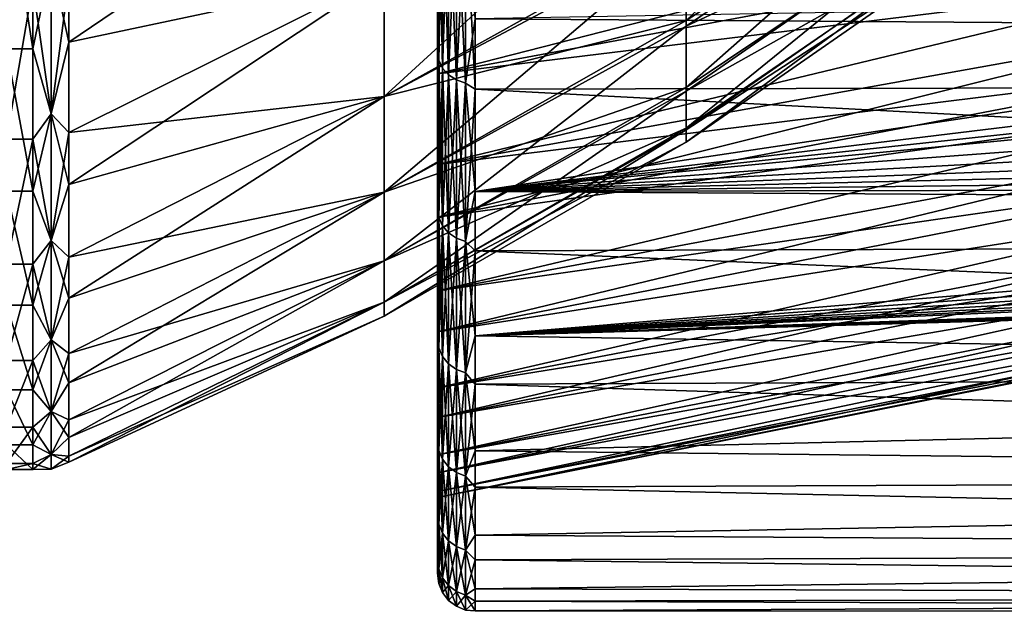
# Model space of a CAD drawing. Header units: metres. Extents: x -22 to 72, y -222 to 22.
# Tile 228 of 256: x 51.07 to 56.32, y -21 to -17.84. Entities that reach past the tile are written whole.
import ezdxf

# ---------------------------------------------------------------- set-up
doc = ezdxf.new("R2010")
doc.units = ezdxf.units.M
doc.layers.add('solid_509499_SW0002_01', color=7, linetype='CONTINUOUS')

msp = doc.modelspace()

# ---------------------------------------------------------------- linework, layer by layer
at = {"layer": 'solid_509499_SW0002_01'}
for points in [[(56.153522, -16.403622, 62.094467), (54.626633, -17.84692, 63.143711), (54.626633, -17.353983, 61.601925)], [(56.153522, -16.403622, 62.094467), (56.153522, -16.854862, 63.542679), (54.626633, -17.84692, 63.143711)], [(59.299999, -16.594965, 58.343544), (53.299999, -17.218668, 57.060284), (53.299999, -18.130226, 58.648262)], [(59.299999, -17.013132, 59.100937), (59.299999, -16.594965, 58.343544), (53.299999, -18.130226, 58.648262)], [(54.626633, -16.775885, 75.788826), (53.015186, -17.604151, 76.208954), (53.015186, -18.252619, 74.64341)], [(54.626633, -17.392632, 74.292252), (54.626633, -16.775885, 75.788826), (53.015186, -18.252619, 74.64341)], [(51.332516, -17.962553, 58.734505), (53.015186, -16.821705, 58.287983), (53.015186, -17.604151, 59.79105)], [(51.332516, -17.962553, 58.734505), (51.332516, -17.059689, 57.161655), (53.015186, -16.821705, 58.287983)], [(56.153522, -16.831774, 72.543732), (54.626633, -17.392632, 74.292252), (54.626633, -17.876167, 72.74749)], [(56.153522, -17.163023, 71.063461), (56.153522, -16.831774, 72.543732), (54.626633, -17.876167, 72.74749)], [(56.153522, -16.854862, 63.542679), (54.626633, -18.203169, 64.722694), (54.626633, -17.84692, 63.143711)], [(56.153522, -16.854862, 63.542679), (56.153522, -17.178513, 65.024635), (54.626633, -18.203169, 64.722694)], [(59.299999, -17.396509, 59.875874), (59.299999, -17.013132, 59.100937), (53.299999, -18.130226, 58.648262)], [(51.238167, -17.528585, 57.879868), (51.332516, -17.059689, 57.161655), (51.332516, -17.962553, 58.734505)], [(53.299999, -17.218668, 57.060284), (53.299999, -17.038363, 56.069611), (53.299999, -18.033342, 57.63475)], [(53.306816, -18.058157, 57.57412), (53.299999, -18.033342, 57.63475), (53.299999, -17.038363, 56.069611)], [(53.306816, -18.058157, 57.57412), (53.299999, -17.038363, 56.069611), (53.306816, -17.080765, 56.039921)], [(51.139996, -17.996815, 58.716835), (51, -17.996815, 58.716835), (51, -17.092228, 57.140984)], [(51.139996, -17.092228, 57.140984), (51.139996, -17.996815, 58.716835), (51, -17.092228, 57.140984)], [(51.238167, -17.528585, 57.879868), (51.139996, -17.996815, 58.716835), (51.139996, -17.092228, 57.140984)], [(53.306816, -17.080765, 79.960083), (53.299999, -17.668919, 78.974937), (53.306816, -18.058157, 78.42588)], [(53.32682, -18.09997, 57.549976), (53.306816, -17.080765, 56.039921), (53.32682, -17.120316, 56.012226)], [(53.306816, -18.058157, 57.57412), (53.306816, -17.080765, 56.039921), (53.32682, -18.09997, 57.549976)], [(53.306816, -17.080765, 79.960083), (53.306816, -18.058157, 78.42588), (53.32682, -17.120316, 79.98777)], [(53.306816, -18.058157, 78.42588), (53.32682, -18.09997, 78.45002), (53.32682, -17.120316, 79.98777)], [(53.358654, -18.135866, 57.529251), (53.32682, -17.120316, 56.012226), (53.358654, -17.154268, 55.988453)], [(53.32682, -18.09997, 57.549976), (53.32682, -17.120316, 56.012226), (53.358654, -18.135866, 57.529251)], [(53.32682, -17.120316, 79.98777), (53.32682, -18.09997, 78.45002), (53.358654, -17.154268, 80.011551)], [(59.299999, -17.167408, 76.597679), (53.299999, -18.61553, 76.343979), (53.299999, -17.792845, 77.978706)], [(59.299999, -17.167408, 76.597679), (59.299999, -17.53731, 75.815544), (53.299999, -18.61553, 76.343979)], [(53.32682, -18.09997, 78.45002), (53.358654, -18.135866, 78.470749), (53.358654, -17.154268, 80.011551)], [(53.400135, -18.163397, 57.513359), (53.358654, -17.154268, 55.988453), (53.400135, -17.180307, 55.970219)], [(53.358654, -18.135866, 57.529251), (53.358654, -17.154268, 55.988453), (53.400135, -18.163397, 57.513359)], [(53.358654, -17.154268, 80.011551), (53.358654, -18.135866, 78.470749), (53.400135, -17.180307, 80.029778)], [(53.358654, -18.135866, 78.470749), (53.400135, -18.163397, 78.486641), (53.400135, -17.180307, 80.029778)], [(53.448437, -18.180679, 57.50338), (53.400135, -17.180307, 55.970219), (53.448437, -17.196655, 55.958771)], [(53.400135, -18.163397, 57.513359), (53.400135, -17.180307, 55.970219), (53.448437, -18.180679, 57.50338)], [(53.400135, -17.180307, 80.029778), (53.400135, -18.163397, 78.486641), (53.448437, -17.196655, 80.041229)], [(56.153522, -17.163023, 71.063461), (54.626633, -17.876167, 72.74749), (54.626633, -18.222792, 71.166374)], [(56.153522, -17.364347, 69.559998), (56.153522, -17.163023, 71.063461), (54.626633, -18.222792, 71.166374)], [(56.153522, -17.178513, 65.024635), (54.626633, -18.42, 66.326775), (54.626633, -18.203169, 64.722694)], [(56.153522, -17.178513, 65.024635), (56.153522, -17.372122, 66.529106), (54.626633, -18.42, 66.326775)], [(53.299999, -18.130226, 58.648262), (53.299999, -17.218668, 57.060284), (53.299999, -18.033342, 57.63475)], [(53.400135, -18.163397, 78.486641), (53.448437, -18.180679, 78.49662), (53.448437, -17.196655, 80.041229)], [(53.448437, -17.196655, 55.958771), (53.5, -17.202192, 55.954895), (53.5, -18.212656, 57.545376)], [(53.448437, -18.180679, 57.50338), (53.448437, -17.196655, 55.958771), (53.5, -18.212656, 57.545376)], [(53.448437, -17.196655, 80.041229), (53.448437, -18.180679, 78.49662), (53.5, -17.8367, 79.08387)], [(68.914703, -17.708363, 56.712227), (68.913612, -18.181244, 57.490841), (53.5, -17.202192, 55.954895)], [(53.5, -18.212656, 57.545376), (53.5, -17.202192, 55.954895), (68.913612, -18.181244, 57.490841)], [(54.626633, -17.353983, 61.601925), (53.015186, -18.252619, 61.35659), (53.015186, -17.604151, 59.79105)], [(54.626633, -17.353983, 61.601925), (54.626633, -17.84692, 63.143711), (53.015186, -18.252619, 61.35659)], [(56.153522, -17.364347, 69.559998), (54.626633, -18.222792, 71.166374), (54.626633, -18.42985, 69.560997)], [(56.153522, -17.434223, 68.044724), (56.153522, -17.364347, 69.559998), (54.626633, -18.42985, 69.560997)], [(56.153522, -17.372122, 66.529106), (54.626633, -18.495754, 67.943672), (54.626633, -18.42, 66.326775)], [(56.153522, -17.372122, 66.529106), (56.153522, -17.434223, 68.044724), (54.626633, -18.495754, 67.943672)], [(54.626633, -17.392632, 74.292252), (53.015186, -18.252619, 74.64341), (53.015186, -18.762175, 73.027306)], [(54.626633, -17.876167, 72.74749), (54.626633, -17.392632, 74.292252), (53.015186, -18.762175, 73.027306)], [(59.299999, -17.396509, 59.875874), (53.299999, -18.130226, 58.648262), (53.299999, -18.895386, 60.310772)], [(59.299999, -17.744844, 60.667847), (59.299999, -17.396509, 59.875874), (53.299999, -18.895386, 60.310772)], [(56.153522, -17.434223, 68.044724), (54.626633, -18.42985, 69.560997), (54.626633, -18.495754, 67.943672)], [(51.238167, -18.343912, 76.553909), (51.238167, -17.528585, 78.120132), (51.139996, -17.661873, 77.905594)], [(51.238167, -17.528585, 57.879868), (51.238167, -18.343912, 59.446095), (51.139996, -17.996815, 58.716835)], [(51.238167, -17.528585, 57.879868), (51.332516, -17.962553, 58.734505), (51.238167, -18.343912, 59.446095)], [(51.238167, -18.343912, 76.553909), (51.332516, -17.628248, 77.886734), (51.238167, -17.528585, 78.120132)], [(59.299999, -17.53731, 75.815544), (59.299999, -17.871687, 75.017319), (53.299999, -18.61553, 76.343979)], [(51.238167, -18.343912, 76.553909), (51.332516, -18.443523, 76.266747), (51.332516, -17.628248, 77.886734)], [(51.332516, -18.720793, 60.381958), (53.015186, -17.604151, 59.79105), (53.015186, -18.252619, 61.35659)], [(51.332516, -18.720793, 60.381958), (51.332516, -17.962553, 58.734505), (53.015186, -17.604151, 59.79105)], [(51.332516, -18.443523, 76.266747), (53.015186, -18.252619, 74.64341), (53.015186, -17.604151, 76.208954)], [(51.332516, -17.628248, 77.886734), (51.332516, -18.443523, 76.266747), (53.015186, -17.604151, 76.208954)], [(51.139996, -17.661873, 77.905594), (51, -17.661873, 77.905594), (51, -18.478703, 76.282516)], [(51.139996, -18.478703, 76.282516), (51.139996, -17.661873, 77.905594), (51, -18.478703, 76.282516)], [(51.238167, -18.343912, 76.553909), (51.139996, -17.661873, 77.905594), (51.139996, -18.478703, 76.282516)], [(53.299999, -17.792845, 77.978706), (53.299999, -18.58198, 77.346123), (53.299999, -17.668919, 78.974937)], [(53.306816, -18.058157, 78.42588), (53.299999, -17.668919, 78.974937), (53.299999, -18.58198, 77.346123)], [(59.299999, -18.057228, 61.474934), (59.299999, -17.744844, 60.667847), (53.299999, -18.895386, 60.310772)], [(53.5, -17.8367, 79.08387), (59.374943, -17.878866, 79.015724), (59.145634, -17.736887, 79.242905)], [(53.299999, -17.792845, 77.978706), (53.299999, -18.61553, 76.343979), (53.299999, -18.58198, 77.346123)], [(54.626633, -17.84692, 63.143711), (53.015186, -18.762175, 62.972691), (53.015186, -18.252619, 61.35659)], [(54.626633, -17.84692, 63.143711), (54.626633, -18.203169, 64.722694), (53.015186, -18.762175, 62.972691)], [(53.448437, -18.180679, 78.49662), (53.5, -18.758446, 77.440376), (53.5, -17.8367, 79.08387)], [(53.5, -17.8367, 79.08387), (53.5, -18.758446, 77.440376), (59.374943, -17.878866, 79.015724)], [(54.626633, -17.876167, 72.74749), (53.015186, -18.762175, 73.027306), (53.015186, -19.128937, 71.372948)], [(54.626633, -18.222792, 71.166374), (54.626633, -17.876167, 72.74749), (53.015186, -19.128937, 71.372948)], [(59.299999, -17.871687, 75.017319), (53.299999, -19.288593, 74.641548), (53.299999, -18.61553, 76.343979)], [(59.299999, -17.871687, 75.017319), (59.299999, -18.16954, 74.205467), (53.299999, -19.288593, 74.641548)], [(53.5, -18.758446, 77.440376), (59.621616, -18.014305, 78.792816), (59.374943, -17.878866, 79.015724)], [(51.238167, -18.343912, 59.446095), (51.332516, -17.962553, 58.734505), (51.332516, -18.720793, 60.381958)], [(51.139996, -18.7565, 60.367428), (51, -18.7565, 60.367428), (51, -17.996815, 58.716835)], [(51.139996, -17.996815, 58.716835), (51.139996, -18.7565, 60.367428), (51, -17.996815, 58.716835)], [(51.238167, -18.343912, 59.446095), (51.139996, -18.7565, 60.367428), (51.139996, -17.996815, 58.716835)], [(53.5, -18.758446, 77.440376), (59.759636, -18.083445, 78.676567), (59.621616, -18.014305, 78.792816)], [(53.299999, -18.130226, 58.648262), (53.299999, -18.033342, 57.63475), (53.299999, -18.888788, 59.290607)], [(53.306816, -18.898115, 59.187664), (53.299999, -18.888788, 59.290607), (53.299999, -18.033342, 57.63475)], [(53.306816, -18.898115, 59.187664), (53.299999, -18.033342, 57.63475), (53.306816, -18.058157, 57.57412)], [(59.299999, -18.057228, 61.474934), (53.299999, -18.895386, 60.310772), (53.299999, -19.508614, 62.035595)], [(59.299999, -18.332729, 62.294647), (59.299999, -18.057228, 61.474934), (53.299999, -19.508614, 62.035595)], [(53.306816, -18.058157, 78.42588), (53.299999, -18.58198, 77.346123), (53.306816, -18.898115, 76.81234)], [(53.306816, -18.058157, 57.57412), (53.32682, -18.09997, 57.549976), (53.32682, -18.941874, 59.167259)], [(53.306816, -18.898115, 59.187664), (53.306816, -18.058157, 57.57412), (53.32682, -18.941874, 59.167259)], [(53.306816, -18.058157, 78.42588), (53.306816, -18.898115, 76.81234), (53.32682, -18.09997, 78.45002)], [(53.306816, -18.898115, 76.81234), (53.32682, -18.941874, 76.832741), (53.32682, -18.09997, 78.45002)], [(53.32682, -18.09997, 57.549976), (53.358654, -18.135866, 57.529251), (53.358654, -18.979441, 59.149742)], [(53.32682, -18.941874, 59.167259), (53.32682, -18.09997, 57.549976), (53.358654, -18.979441, 59.149742)], [(53.32682, -18.09997, 78.45002), (53.32682, -18.941874, 76.832741), (53.358654, -18.135866, 78.470749)], [(53.5, -18.758446, 77.440376), (59.885208, -18.142656, 78.57563), (59.759636, -18.083445, 78.676567)], [(53.299999, -18.895386, 60.310772), (53.299999, -18.130226, 58.648262), (53.299999, -18.888788, 59.290607)], [(59.299999, -18.16954, 74.205467), (59.299999, -18.430536, 73.38102), (53.299999, -19.288593, 74.641548)], [(53.32682, -18.941874, 76.832741), (53.358654, -18.979441, 76.850258), (53.358654, -18.135866, 78.470749)], [(53.358654, -18.135866, 57.529251), (53.400135, -18.163397, 57.513359), (53.400135, -19.008249, 59.136307)], [(53.358654, -18.979441, 59.149742), (53.358654, -18.135866, 57.529251), (53.400135, -19.008249, 59.136307)], [(53.358654, -18.135866, 78.470749), (53.358654, -18.979441, 76.850258), (53.400135, -18.163397, 78.486641)], [(53.358654, -18.979441, 76.850258), (53.400135, -19.008249, 76.863693), (53.400135, -18.163397, 78.486641)], [(53.400135, -18.163397, 57.513359), (53.448437, -18.180679, 57.50338), (53.448437, -19.026337, 59.127872)], [(53.400135, -19.008249, 59.136307), (53.400135, -18.163397, 57.513359), (53.448437, -19.026337, 59.127872)], [(53.400135, -18.163397, 78.486641), (53.400135, -19.008249, 76.863693), (53.448437, -18.180679, 78.49662)], [(53.5, -18.758446, 77.440376), (60.164944, -18.26339, 78.365746), (59.885208, -18.142656, 78.57563)], [(54.626633, -18.203169, 64.722694), (53.015186, -19.128937, 64.627052), (53.015186, -18.762175, 62.972691)], [(54.626633, -18.203169, 64.722694), (54.626633, -18.42, 66.326775), (53.015186, -19.128937, 64.627052)], [(54.626633, -18.222792, 71.166374), (53.015186, -19.128937, 71.372948), (53.015186, -19.350117, 69.692917)], [(54.626633, -18.42985, 69.560997), (54.626633, -18.222792, 71.166374), (53.015186, -19.350117, 69.692917)], [(53.400135, -19.008249, 76.863693), (53.448437, -19.026337, 76.872124), (53.448437, -18.180679, 78.49662)], [(53.448437, -19.026337, 59.127872), (53.448437, -18.180679, 57.50338), (53.5, -18.212656, 57.545376)], [(53.448437, -18.180679, 78.49662), (53.448437, -19.026337, 76.872124), (53.5, -18.758446, 77.440376)], [(53.448437, -19.026337, 59.127872), (53.5, -18.212656, 57.545376), (53.5, -19.076483, 59.220036)], [(53.5, -18.212656, 57.545376), (68.913612, -18.181244, 57.490841), (68.910706, -19.023542, 59.105911)], [(53.5, -19.076483, 59.220036), (53.5, -18.212656, 57.545376), (68.910706, -19.023542, 59.105911)], [(51.332516, -19.328304, 62.090744), (53.015186, -18.252619, 61.35659), (53.015186, -18.762175, 62.972691)], [(51.332516, -19.328304, 62.090744), (51.332516, -18.720793, 60.381958), (53.015186, -18.252619, 61.35659)], [(51.332516, -19.1103, 74.580208), (53.015186, -18.762175, 73.027306), (53.015186, -18.252619, 74.64341)], [(51.332516, -18.443523, 76.266747), (51.332516, -19.1103, 74.580208), (53.015186, -18.252619, 74.64341)], [(53.5, -18.758446, 77.440376), (60.459705, -18.376139, 78.16452), (60.164944, -18.26339, 78.365746)], [(59.299999, -18.571039, 63.125935), (59.299999, -18.332729, 62.294647), (53.299999, -19.508614, 62.035595)], [(51.238167, -19.01963, 74.922577), (51.238167, -18.343912, 76.553909), (51.139996, -18.478703, 76.282516)], [(51.238167, -18.343912, 59.446095), (51.238167, -19.01963, 61.077419), (51.139996, -18.7565, 60.367428)], [(51.238167, -18.343912, 59.446095), (51.332516, -18.720793, 60.381958), (51.238167, -19.01963, 61.077419)], [(51.238167, -19.01963, 74.922577), (51.332516, -18.443523, 76.266747), (51.238167, -18.343912, 76.553909)], [(53.5, -18.758446, 77.440376), (60.768307, -18.480604, 77.973328), (60.459705, -18.376139, 78.16452)], [(54.626633, -18.42, 66.326775), (53.015186, -19.350117, 66.307083), (53.015186, -19.128937, 64.627052)], [(54.626633, -18.42, 66.326775), (54.626633, -18.495754, 67.943672), (53.015186, -19.350117, 66.307083)], [(54.626633, -18.42985, 69.560997), (53.015186, -19.350117, 69.692917), (53.015186, -19.424032, 68)], [(54.626633, -18.495754, 67.943672), (54.626633, -18.42985, 69.560997), (53.015186, -19.424032, 68)], [(59.299999, -18.430536, 73.38102), (53.299999, -19.806295, 72.88575), (53.299999, -19.288593, 74.641548)], [(59.299999, -18.430536, 73.38102), (59.299999, -18.654299, 72.545013), (53.299999, -19.806295, 72.88575)], [(51.139996, -18.478703, 76.282516), (51, -18.478703, 76.282516), (51, -19.146751, 74.592758)], [(51.139996, -19.146751, 74.592758), (51.139996, -18.478703, 76.282516), (51, -19.146751, 74.592758)], [(51.238167, -19.01963, 74.922577), (51.139996, -18.478703, 76.282516), (51.139996, -19.146751, 74.592758)], [(51.238167, -19.01963, 74.922577), (51.332516, -19.1103, 74.580208), (51.332516, -18.443523, 76.266747)], [(53.5, -18.758446, 77.440376), (61.089485, -18.576487, 77.793571), (60.768307, -18.480604, 77.973328)], [(54.626633, -18.495754, 67.943672), (53.015186, -19.424032, 68), (53.015186, -19.350117, 66.307083)], [(59.299999, -18.571039, 63.125935), (53.299999, -19.508614, 62.035595), (53.299999, -19.964752, 63.808514)], [(59.299999, -18.771814, 63.967754), (59.299999, -18.571039, 63.125935), (53.299999, -19.964752, 63.808514)], [(53.299999, -18.61553, 76.343979), (53.299999, -19.34528, 75.641998), (53.299999, -18.58198, 77.346123)], [(53.306816, -18.898115, 76.81234), (53.299999, -18.58198, 77.346123), (53.299999, -19.34528, 75.641998)], [(53.5, -18.758446, 77.440376), (61.423119, -18.663906, 77.625931), (61.089485, -18.576487, 77.793571)], [(53.299999, -18.61553, 76.343979), (53.299999, -19.288593, 74.641548), (53.299999, -19.34528, 75.641998)], [(59.299999, -18.654299, 72.545013), (59.299999, -18.840115, 71.700012), (53.299999, -19.806295, 72.88575)], [(53.5, -18.758446, 77.440376), (61.763611, -18.741812, 77.473358), (61.423119, -18.663906, 77.625931)], [(51.139996, -19.365171, 62.079472), (51, -19.365171, 62.079472), (51, -18.7565, 60.367428)], [(51.139996, -18.7565, 60.367428), (51.139996, -19.365171, 62.079472), (51, -18.7565, 60.367428)], [(51.238167, -19.01963, 61.077419), (51.139996, -19.365171, 62.079472), (51.139996, -18.7565, 60.367428)], [(51.238167, -19.01963, 61.077419), (51.332516, -18.720793, 60.381958), (51.332516, -19.328304, 62.090744)], [(53.5, -18.758446, 77.440376), (62.113449, -18.81122, 77.33477), (61.763611, -18.741812, 77.473358)], [(51.332516, -19.780195, 63.847111), (53.015186, -18.762175, 62.972691), (53.015186, -19.128937, 64.627052)], [(51.332516, -19.780195, 63.847111), (51.332516, -19.328304, 62.090744), (53.015186, -18.762175, 62.972691)], [(51.332516, -19.623213, 72.840683), (53.015186, -19.128937, 71.372948), (53.015186, -18.762175, 73.027306)], [(51.332516, -19.1103, 74.580208), (51.332516, -19.623213, 72.840683), (53.015186, -18.762175, 73.027306)], [(59.299999, -18.93441, 64.817535), (59.299999, -18.771814, 63.967754), (53.299999, -19.964752, 63.808514)], [(53.448437, -19.026337, 76.872124), (53.5, -19.52916, 75.720879), (53.5, -18.758446, 77.440376)], [(53.5, -18.758446, 77.440376), (53.5, -19.52916, 75.720879), (62.113449, -18.81122, 77.33477)], [(59.299999, -18.840115, 71.700012), (53.299999, -20.164476, 71.09095), (53.299999, -19.806295, 72.88575)], [(59.299999, -18.840115, 71.700012), (59.299999, -18.987583, 70.848099), (53.299999, -20.164476, 71.09095)], [(53.5, -19.52916, 75.720879), (62.47002, -18.871899, 77.211487), (62.113449, -18.81122, 77.33477)], [(53.299999, -18.895386, 60.310772), (53.299999, -18.888788, 59.290607), (53.299999, -19.260759, 60.147419)], [(53.306816, -19.594248, 60.868279), (53.299999, -19.260759, 60.147419), (53.299999, -18.888788, 59.290607)], [(53.306816, -19.594248, 60.868279), (53.299999, -18.888788, 59.290607), (53.306816, -18.898115, 59.187664)], [(53.299999, -18.895386, 60.310772), (53.299999, -19.260759, 60.147419), (53.299999, -19.594051, 61.020531)], [(53.299999, -19.508614, 62.035595), (53.299999, -18.895386, 60.310772), (53.299999, -19.594051, 61.020531)], [(53.306816, -18.898115, 76.81234), (53.299999, -19.34528, 75.641998), (53.306816, -19.594248, 75.131721)], [(53.306816, -18.898115, 59.187664), (53.32682, -18.941874, 59.167259), (53.32682, -19.639618, 60.851765)], [(53.306816, -19.594248, 60.868279), (53.306816, -18.898115, 59.187664), (53.32682, -19.639618, 60.851765)], [(53.306816, -18.898115, 76.81234), (53.306816, -19.594248, 75.131721), (53.32682, -18.941874, 76.832741)], [(53.5, -19.52916, 75.720879), (62.832218, -18.923956, 77.104057), (62.47002, -18.871899, 77.211487)], [(59.299999, -18.93441, 64.817535), (53.299999, -19.964752, 63.808514), (53.299999, -20.260056, 65.614594)], [(59.299999, -19.058485, 65.673164), (59.299999, -18.93441, 64.817535), (53.299999, -20.260056, 65.614594)], [(53.306816, -19.594248, 75.131721), (53.32682, -19.639618, 75.148239), (53.32682, -18.941874, 76.832741)], [(53.32682, -18.941874, 59.167259), (53.358654, -18.979441, 59.149742), (53.358654, -19.678568, 60.837585)], [(53.32682, -19.639618, 60.851765), (53.32682, -18.941874, 59.167259), (53.358654, -19.678568, 60.837585)], [(53.32682, -18.941874, 76.832741), (53.32682, -19.639618, 75.148239), (53.358654, -18.979441, 76.850258)], [(53.5, -19.52916, 75.720879), (63.198971, -18.967518, 77.012947), (62.832218, -18.923956, 77.104057)], [(51.238167, -19.550596, 73.238564), (51.238167, -19.01963, 74.922577), (51.139996, -19.146751, 74.592758)], [(51.238167, -19.01963, 61.077419), (51.238167, -19.550596, 62.761433), (51.139996, -19.365171, 62.079472)], [(51.238167, -19.01963, 61.077419), (51.332516, -19.328304, 62.090744), (51.238167, -19.550596, 62.761433)], [(51.238167, -19.550596, 73.238564), (51.332516, -19.1103, 74.580208), (51.238167, -19.01963, 74.922577)], [(59.299999, -18.987583, 70.848099), (59.299999, -19.096611, 69.98983), (53.299999, -20.164476, 71.09095)], [(53.32682, -19.639618, 75.148239), (53.358654, -19.678568, 75.162415), (53.358654, -18.979441, 76.850258)], [(53.358654, -18.979441, 59.149742), (53.400135, -19.008249, 59.136307), (53.400135, -19.708439, 60.826714)], [(53.358654, -19.678568, 60.837585), (53.358654, -18.979441, 59.149742), (53.400135, -19.708439, 60.826714)], [(53.358654, -18.979441, 76.850258), (53.358654, -19.678568, 75.162415), (53.400135, -19.008249, 76.863693)], [(53.358654, -19.678568, 75.162415), (53.400135, -19.708439, 75.173286), (53.400135, -19.008249, 76.863693)], [(53.400135, -19.008249, 59.136307), (53.448437, -19.026337, 59.127872), (53.448437, -19.727192, 60.819889)], [(53.400135, -19.708439, 60.826714), (53.400135, -19.008249, 59.136307), (53.448437, -19.727192, 60.819889)], [(53.400135, -19.008249, 76.863693), (53.400135, -19.708439, 75.173286), (53.448437, -19.026337, 76.872124)], [(53.5, -19.52916, 75.720879), (63.569042, -19.002823, 76.938271), (63.198971, -18.967518, 77.012947)], [(53.5, -19.52916, 75.720879), (63.941048, -19.030033, 76.880188), (63.569042, -19.002823, 76.938271)], [(59.299999, -19.143959, 66.534096), (59.299999, -19.058485, 65.673164), (53.299999, -20.260056, 65.614594)], [(53.400135, -19.708439, 75.173286), (53.448437, -19.727192, 75.180107), (53.448437, -19.026337, 76.872124)], [(53.448437, -19.727192, 60.819889), (53.448437, -19.026337, 59.127872), (53.5, -19.076483, 59.220036)], [(53.448437, -19.026337, 76.872124), (53.448437, -19.727192, 75.180107), (53.5, -19.52916, 75.720879)], [(53.5, -19.076483, 59.220036), (68.910706, -19.023542, 59.105911), (68.907753, -19.722727, 60.787922)], [(53.5, -19.52916, 75.720879), (64.313736, -19.049229, 76.838943), (63.941048, -19.030033, 76.880188)], [(53.5, -19.52916, 75.720879), (65.987396, -19.097286, 76.734627), (64.313736, -19.049229, 76.838943)], [(51.238167, -19.550596, 73.238564), (51.332516, -19.623213, 72.840683), (51.332516, -19.1103, 74.580208)], [(59.299999, -19.096611, 69.98983), (53.299999, -20.360397, 69.270454), (53.299999, -20.164476, 71.09095)], [(59.299999, -19.096611, 69.98983), (59.299999, -19.16688, 69.127266), (53.299999, -20.360397, 69.270454)], [(53.448437, -19.727192, 60.819889), (53.5, -19.076483, 59.220036), (53.5, -19.786716, 60.965382)], [(53.5, -19.786716, 60.965382), (53.5, -19.076483, 59.220036), (68.907753, -19.722727, 60.787922)], [(53.5, -19.52916, 75.720879), (68.89399, -19.085819, 76.759651), (67.662216, -19.105339, 76.716995)], [(53.5, -19.52916, 75.720879), (68.894646, -19.772955, 75.073212), (68.89399, -19.085819, 76.759651)], [(53.5, -19.52916, 75.720879), (66.609657, -19.104925, 76.717903), (65.987396, -19.097286, 76.734627)], [(53.5, -19.52916, 75.720879), (67.662216, -19.105339, 76.716995), (66.609657, -19.104925, 76.717903)], [(51.139996, -19.146751, 74.592758), (51, -19.146751, 74.592758), (51, -19.660643, 72.849915)], [(51.139996, -19.660643, 72.849915), (51.139996, -19.146751, 74.592758), (51, -19.660643, 72.849915)], [(51.238167, -19.550596, 73.238564), (51.139996, -19.146751, 74.592758), (51.139996, -19.660643, 72.849915)], [(51.332516, -20.072828, 65.636909), (53.015186, -19.128937, 64.627052), (53.015186, -19.350117, 66.307083)], [(51.332516, -20.072828, 65.636909), (51.332516, -19.780195, 63.847111), (53.015186, -19.128937, 64.627052)], [(51.332516, -19.97813, 71.06218), (53.015186, -19.350117, 69.692917), (53.015186, -19.128937, 71.372948)], [(51.332516, -19.623213, 72.840683), (51.332516, -19.97813, 71.06218), (53.015186, -19.128937, 71.372948)], [(59.299999, -19.143959, 66.534096), (53.299999, -20.260056, 65.614594), (53.299999, -20.392336, 67.440826)], [(59.299999, -19.190569, 67.398262), (59.299999, -19.143959, 66.534096), (53.299999, -20.392336, 67.440826)], [(59.299999, -19.16688, 69.127266), (59.299999, -19.198198, 68.263031), (53.299999, -20.360397, 69.270454)], [(59.299999, -19.198198, 68.263031), (59.299999, -19.190569, 67.398262), (53.299999, -20.392336, 67.440826)], [(59.299999, -19.198198, 68.263031), (53.299999, -20.392336, 67.440826), (53.299999, -20.360397, 69.270454)], [(53.306816, -19.594248, 60.868279), (53.299999, -19.594051, 61.020531), (53.299999, -19.260759, 60.147419)], [(51.238167, -19.550596, 62.761433), (51.332516, -19.328304, 62.090744), (51.332516, -19.780195, 63.847111)], [(53.299999, -19.288593, 74.641548), (53.299999, -19.952675, 73.876289), (53.299999, -19.34528, 75.641998)], [(53.299999, -19.288593, 74.641548), (53.299999, -19.806295, 72.88575), (53.299999, -19.952675, 73.876289)], [(51.139996, -19.817924, 63.839188), (51, -19.817924, 63.839188), (51, -19.365171, 62.079472)], [(51.139996, -19.365171, 62.079472), (51.139996, -19.817924, 63.839188), (51, -19.365171, 62.079472)], [(51.238167, -19.550596, 62.761433), (51.139996, -19.817924, 63.839188), (51.139996, -19.365171, 62.079472)], [(51.332516, -20.203848, 67.44574), (53.015186, -19.350117, 66.307083), (53.015186, -19.424032, 68)], [(51.332516, -20.203848, 67.44574), (51.332516, -20.072828, 65.636909), (53.015186, -19.350117, 66.307083)], [(51.332516, -20.172195, 69.259026), (53.015186, -19.424032, 68), (53.015186, -19.350117, 69.692917)], [(51.332516, -19.97813, 71.06218), (51.332516, -20.172195, 69.259026), (53.015186, -19.350117, 69.692917)], [(53.306816, -19.594248, 75.131721), (53.299999, -19.34528, 75.641998), (53.299999, -19.952675, 73.876289)], [(51.332516, -20.172195, 69.259026), (51.332516, -20.203848, 67.44574), (53.015186, -19.424032, 68)], [(53.299999, -19.508614, 62.035595), (53.299999, -19.887753, 61.907612), (53.299999, -20.14118, 62.806465)], [(53.299999, -19.964752, 63.808514), (53.299999, -19.508614, 62.035595), (53.299999, -20.14118, 62.806465)], [(53.299999, -19.508614, 62.035595), (53.299999, -19.594051, 61.020531), (53.299999, -19.887753, 61.907612)], [(53.448437, -19.727192, 75.180107), (53.5, -20.142633, 73.939217), (53.5, -19.52916, 75.720879)], [(53.5, -19.52916, 75.720879), (53.5, -20.142633, 73.939217), (68.894646, -19.772955, 75.073212)], [(51.238167, -19.932772, 71.514687), (51.238167, -19.550596, 73.238564), (51.139996, -19.660643, 72.849915)], [(51.238167, -19.550596, 62.761433), (51.238167, -19.932772, 64.485313), (51.139996, -19.817924, 63.839188)], [(51.238167, -19.550596, 62.761433), (51.332516, -19.780195, 63.847111), (51.238167, -19.932772, 64.485313)], [(51.238167, -19.932772, 71.514687), (51.332516, -19.623213, 72.840683), (51.238167, -19.550596, 73.238564)], [(53.306816, -20.141256, 62.603165), (53.299999, -19.887753, 61.907612), (53.299999, -19.594051, 61.020531)], [(53.306816, -20.141256, 62.603165), (53.299999, -19.594051, 61.020531), (53.306816, -19.594248, 60.868279)], [(53.306816, -19.594248, 75.131721), (53.299999, -19.952675, 73.876289), (53.306816, -20.141256, 73.396835)], [(53.306816, -19.594248, 60.868279), (53.32682, -19.639618, 60.851765), (53.32682, -20.187893, 62.590672)], [(53.306816, -20.141256, 62.603165), (53.306816, -19.594248, 60.868279), (53.32682, -20.187893, 62.590672)], [(53.306816, -19.594248, 75.131721), (53.306816, -20.141256, 73.396835), (53.32682, -19.639618, 75.148239)], [(51.238167, -19.932772, 71.514687), (51.332516, -19.97813, 71.06218), (51.332516, -19.623213, 72.840683)], [(53.306816, -20.141256, 73.396835), (53.32682, -20.187893, 73.409332), (53.32682, -19.639618, 75.148239)], [(53.32682, -19.639618, 60.851765), (53.358654, -19.678568, 60.837585), (53.358654, -20.227932, 62.579941)], [(53.32682, -20.187893, 62.590672), (53.32682, -19.639618, 60.851765), (53.358654, -20.227932, 62.579941)], [(53.32682, -19.639618, 75.148239), (53.32682, -20.187893, 73.409332), (53.358654, -19.678568, 75.162415)], [(51.139996, -19.660643, 72.849915), (51, -19.660643, 72.849915), (51, -20.016237, 71.068024)], [(51.139996, -20.016237, 71.068024), (51.139996, -19.660643, 72.849915), (51, -20.016237, 71.068024)], [(51.238167, -19.932772, 71.514687), (51.139996, -19.660643, 72.849915), (51.139996, -20.016237, 71.068024)], [(53.32682, -20.187893, 73.409332), (53.358654, -20.227932, 73.420059), (53.358654, -19.678568, 75.162415)], [(53.358654, -19.678568, 60.837585), (53.400135, -19.708439, 60.826714), (53.400135, -20.258636, 62.571716)], [(53.358654, -20.227932, 62.579941), (53.358654, -19.678568, 60.837585), (53.400135, -20.258636, 62.571716)], [(53.358654, -19.678568, 75.162415), (53.358654, -20.227932, 73.420059), (53.400135, -19.708439, 75.173286)], [(53.358654, -20.227932, 73.420059), (53.400135, -20.258636, 73.428284), (53.400135, -19.708439, 75.173286)], [(53.400135, -19.708439, 60.826714), (53.448437, -19.727192, 60.819889), (53.448437, -20.277912, 62.566551)], [(53.400135, -20.258636, 62.571716), (53.400135, -19.708439, 60.826714), (53.448437, -20.277912, 62.566551)], [(53.400135, -19.708439, 75.173286), (53.400135, -20.258636, 73.428284), (53.448437, -19.727192, 75.180107)], [(53.400135, -20.258636, 73.428284), (53.448437, -20.277912, 73.433449), (53.448437, -19.727192, 75.180107)], [(53.448437, -20.277912, 62.566551), (53.448437, -19.727192, 60.819889), (53.5, -19.786716, 60.965382)], [(53.448437, -19.727192, 75.180107), (53.448437, -20.277912, 73.433449), (53.5, -20.142633, 73.939217)], [(53.5, -19.786716, 60.965382), (68.907753, -19.722727, 60.787922), (68.905083, -20.273539, 62.524269)], [(51.238167, -19.932772, 64.485313), (51.332516, -19.780195, 63.847111), (51.332516, -20.072828, 65.636909)], [(53.299999, -19.806295, 72.88575), (53.299999, -20.399269, 72.063232), (53.299999, -19.952675, 73.876289)], [(53.299999, -19.806295, 72.88575), (53.299999, -20.164476, 71.09095), (53.299999, -20.399269, 72.063232)], [(53.448437, -20.277912, 62.566551), (53.5, -19.786716, 60.965382), (53.5, -20.337639, 62.767368)], [(53.5, -20.142633, 73.939217), (68.895454, -20.31144, 73.333427), (68.894646, -19.772955, 75.073212)], [(53.5, -20.337639, 62.767368), (53.5, -19.786716, 60.965382), (68.905083, -20.273539, 62.524269)], [(51.139996, -20.111116, 65.632401), (51, -20.111116, 65.632401), (51, -19.817924, 63.839188)], [(51.139996, -19.817924, 63.839188), (51.139996, -20.111116, 65.632401), (51, -19.817924, 63.839188)], [(51.238167, -19.932772, 64.485313), (51.139996, -20.111116, 65.632401), (51.139996, -19.817924, 63.839188)], [(53.306816, -20.141256, 62.603165), (53.299999, -20.14118, 62.806465), (53.299999, -19.887753, 61.907612)], [(51.238167, -20.163246, 69.764053), (51.238167, -19.932772, 71.514687), (51.139996, -20.016237, 71.068024)], [(51.238167, -19.932772, 64.485313), (51.238167, -20.163246, 66.235947), (51.139996, -20.111116, 65.632401)], [(51.238167, -19.932772, 64.485313), (51.332516, -20.072828, 65.636909), (51.238167, -20.163246, 66.235947)], [(51.238167, -20.163246, 69.764053), (51.332516, -19.97813, 71.06218), (51.238167, -19.932772, 71.514687)], [(53.306816, -20.141256, 73.396835), (53.299999, -19.952675, 73.876289), (53.299999, -20.399269, 72.063232)], [(53.299999, -19.964752, 63.808514), (53.299999, -20.14118, 62.806465), (53.299999, -20.525648, 64.632843)], [(53.299999, -20.260056, 65.614594), (53.299999, -19.964752, 63.808514), (53.299999, -20.525648, 64.632843)], [(51.139996, -20.016237, 71.068024), (51, -20.016237, 71.068024), (51, -20.210672, 69.261429)], [(51.139996, -20.210672, 69.261429), (51.139996, -20.016237, 71.068024), (51, -20.210672, 69.261429)], [(51.238167, -20.163246, 69.764053), (51.139996, -20.016237, 71.068024), (51.139996, -20.210672, 69.261429)], [(51.238167, -20.163246, 69.764053), (51.332516, -20.172195, 69.259026), (51.332516, -19.97813, 71.06218)], [(51.139996, -20.242384, 67.444679), (51, -20.242384, 67.444679), (51, -20.111116, 65.632401)], [(51.139996, -20.111116, 65.632401), (51.139996, -20.242384, 67.444679), (51, -20.111116, 65.632401)], [(51.238167, -20.163246, 66.235947), (51.139996, -20.242384, 67.444679), (51.139996, -20.111116, 65.632401)], [(51.238167, -20.163246, 66.235947), (51.332516, -20.072828, 65.636909), (51.332516, -20.203848, 67.44574)], [(51.238167, -20.240267, 68), (51.238167, -20.163246, 69.764053), (51.139996, -20.210672, 69.261429)], [(51.238167, -20.163246, 66.235947), (51.238167, -20.240267, 68), (51.139996, -20.242384, 67.444679)], [(51.238167, -20.163246, 66.235947), (51.332516, -20.203848, 67.44574), (51.238167, -20.240267, 68)], [(51.238167, -20.240267, 68), (51.332516, -20.172195, 69.259026), (51.238167, -20.163246, 69.764053)], [(51.238167, -20.240267, 68), (51.332516, -20.203848, 67.44574), (51.332516, -20.172195, 69.259026)], [(53.306816, -20.534979, 64.379128), (53.299999, -20.525648, 64.632843), (53.299999, -20.14118, 62.806465)], [(53.306816, -20.534979, 64.379128), (53.299999, -20.14118, 62.806465), (53.306816, -20.141256, 62.603165)], [(53.306816, -20.141256, 73.396835), (53.299999, -20.399269, 72.063232), (53.306816, -20.534979, 71.620872)], [(53.299999, -20.164476, 71.09095), (53.299999, -20.681456, 70.217514), (53.299999, -20.399269, 72.063232)], [(53.299999, -20.164476, 71.09095), (53.299999, -20.360397, 69.270454), (53.299999, -20.681456, 70.217514)], [(53.306816, -20.141256, 62.603165), (53.32682, -20.187893, 62.590672), (53.32682, -20.582527, 64.370743)], [(53.306816, -20.534979, 64.379128), (53.306816, -20.141256, 62.603165), (53.32682, -20.582527, 64.370743)], [(53.306816, -20.141256, 73.396835), (53.306816, -20.534979, 71.620872), (53.32682, -20.187893, 73.409332)], [(53.448437, -20.277912, 73.433449), (53.5, -20.593933, 72.109734), (53.5, -20.142633, 73.939217)], [(53.5, -20.142633, 73.939217), (53.5, -20.593933, 72.109734), (68.895454, -20.31144, 73.333427)], [(51.139996, -20.210672, 69.261429), (51, -20.210672, 69.261429), (51, -20.242384, 67.444679)], [(51.139996, -20.242384, 67.444679), (51.139996, -20.210672, 69.261429), (51, -20.242384, 67.444679)], [(51.238167, -20.240267, 68), (51.139996, -20.210672, 69.261429), (51.139996, -20.242384, 67.444679)], [(53.306816, -20.534979, 71.620872), (53.32682, -20.582527, 71.629257), (53.32682, -20.187893, 73.409332)], [(53.32682, -20.187893, 62.590672), (53.358654, -20.227932, 62.579941), (53.358654, -20.623346, 64.363548)], [(53.32682, -20.582527, 64.370743), (53.32682, -20.187893, 62.590672), (53.358654, -20.623346, 64.363548)], [(53.32682, -20.187893, 73.409332), (53.32682, -20.582527, 71.629257), (53.358654, -20.227932, 73.420059)], [(53.32682, -20.582527, 71.629257), (53.358654, -20.623346, 71.636452), (53.358654, -20.227932, 73.420059)], [(53.358654, -20.227932, 62.579941), (53.400135, -20.258636, 62.571716), (53.400135, -20.654652, 64.358025)], [(53.358654, -20.623346, 64.363548), (53.358654, -20.227932, 62.579941), (53.400135, -20.654652, 64.358025)], [(53.358654, -20.227932, 73.420059), (53.358654, -20.623346, 71.636452), (53.400135, -20.258636, 73.428284)], [(53.299999, -20.260056, 65.614594), (53.299999, -20.525648, 64.632843), (53.299999, -20.744892, 66.486908)], [(53.299999, -20.392336, 67.440826), (53.299999, -20.260056, 65.614594), (53.299999, -20.744892, 66.486908)], [(53.358654, -20.623346, 71.636452), (53.400135, -20.654652, 71.641975), (53.400135, -20.258636, 73.428284)], [(53.400135, -20.258636, 62.571716), (53.448437, -20.277912, 62.566551), (53.448437, -20.674305, 64.354561)], [(53.400135, -20.654652, 64.358025), (53.400135, -20.258636, 62.571716), (53.448437, -20.674305, 64.354561)], [(53.400135, -20.258636, 73.428284), (53.400135, -20.654652, 71.641975), (53.448437, -20.277912, 73.433449)], [(53.400135, -20.654652, 71.641975), (53.448437, -20.674305, 71.645439), (53.448437, -20.277912, 73.433449)], [(53.448437, -20.674305, 64.354561), (53.448437, -20.277912, 62.566551), (53.5, -20.337639, 62.767368)], [(53.448437, -20.277912, 73.433449), (53.448437, -20.674305, 71.645439), (53.5, -20.593933, 72.109734)], [(53.5, -20.337639, 62.767368), (68.905083, -20.273539, 62.524269), (68.902763, -20.671804, 64.301819)], [(53.5, -20.593933, 72.109734), (68.896446, -20.697168, 71.553474), (68.895454, -20.31144, 73.333427)], [(53.299999, -20.360397, 69.270454), (53.299999, -20.796989, 68.353783), (53.299999, -20.681456, 70.217514)], [(53.299999, -20.360397, 69.270454), (53.299999, -20.392336, 67.440826), (53.299999, -20.796989, 68.353783)], [(53.448437, -20.674305, 64.354561), (53.5, -20.337639, 62.767368), (53.5, -20.724815, 64.611488)], [(53.5, -20.724815, 64.611488), (53.5, -20.337639, 62.767368), (68.902763, -20.671804, 64.301819)], [(53.299999, -20.392336, 67.440826), (53.299999, -20.791904, 67.419754), (53.299999, -20.796989, 68.353783)], [(53.299999, -20.392336, 67.440826), (53.299999, -20.744892, 66.486908), (53.299999, -20.791904, 67.419754)], [(53.306816, -20.534979, 71.620872), (53.299999, -20.399269, 72.063232), (53.299999, -20.681456, 70.217514)], [(53.306816, -20.772417, 66.182648), (53.299999, -20.744892, 66.486908), (53.299999, -20.525648, 64.632843)], [(53.306816, -20.772417, 66.182648), (53.299999, -20.525648, 64.632843), (53.306816, -20.534979, 64.379128)], [(53.306816, -20.534979, 71.620872), (53.299999, -20.681456, 70.217514), (53.306816, -20.772417, 69.817352)], [(53.306816, -20.534979, 64.379128), (53.32682, -20.582527, 64.370743), (53.32682, -20.820515, 66.178444)], [(53.306816, -20.772417, 66.182648), (53.306816, -20.534979, 64.379128), (53.32682, -20.820515, 66.178444)], [(53.306816, -20.534979, 71.620872), (53.306816, -20.772417, 69.817352), (53.32682, -20.582527, 71.629257)], [(53.306816, -20.772417, 69.817352), (53.32682, -20.820515, 69.821556), (53.32682, -20.582527, 71.629257)], [(53.32682, -20.582527, 64.370743), (53.358654, -20.623346, 64.363548), (53.358654, -20.861807, 66.174828)], [(53.32682, -20.820515, 66.178444), (53.32682, -20.582527, 64.370743), (53.358654, -20.861807, 66.174828)], [(53.32682, -20.582527, 71.629257), (53.32682, -20.820515, 69.821556), (53.358654, -20.623346, 71.636452)], [(53.448437, -20.674305, 71.645439), (53.5, -20.879421, 70.247162), (53.5, -20.593933, 72.109734)], [(53.5, -20.593933, 72.109734), (53.5, -20.879421, 70.247162), (68.896446, -20.697168, 71.553474)], [(53.32682, -20.820515, 69.821556), (53.358654, -20.861807, 69.825172), (53.358654, -20.623346, 71.636452)], [(53.358654, -20.623346, 64.363548), (53.400135, -20.654652, 64.358025), (53.400135, -20.893475, 66.172058)], [(53.358654, -20.861807, 66.174828), (53.358654, -20.623346, 64.363548), (53.400135, -20.893475, 66.172058)], [(53.358654, -20.623346, 71.636452), (53.358654, -20.861807, 69.825172), (53.400135, -20.654652, 71.641975)], [(53.306816, -20.772417, 69.817352), (53.299999, -20.681456, 70.217514), (53.299999, -20.796989, 68.353783)], [(53.358654, -20.861807, 69.825172), (53.400135, -20.893475, 69.827942), (53.400135, -20.654652, 71.641975)], [(53.400135, -20.654652, 64.358025), (53.448437, -20.674305, 64.354561), (53.448437, -20.913353, 66.170319)], [(53.400135, -20.893475, 66.172058), (53.400135, -20.654652, 64.358025), (53.448437, -20.913353, 66.170319)], [(53.400135, -20.654652, 71.641975), (53.400135, -20.893475, 69.827942), (53.448437, -20.674305, 71.645439)], [(53.400135, -20.893475, 69.827942), (53.448437, -20.913353, 69.829681), (53.448437, -20.674305, 71.645439)], [(53.448437, -20.913353, 66.170319), (53.448437, -20.674305, 64.354561), (53.5, -20.724815, 64.611488)], [(53.448437, -20.674305, 71.645439), (53.448437, -20.913353, 69.829681), (53.5, -20.879421, 70.247162)], [(53.5, -20.724815, 64.611488), (68.902763, -20.671804, 64.301819), (68.900764, -20.914524, 66.107193)], [(53.5, -20.879421, 70.247162), (68.897644, -20.927229, 69.746727), (68.896446, -20.697168, 71.553474)], [(53.306816, -20.851765, 68), (53.299999, -20.791904, 67.419754), (53.299999, -20.744892, 66.486908)], [(53.306816, -20.851765, 68), (53.299999, -20.744892, 66.486908), (53.306816, -20.772417, 66.182648)], [(53.448437, -20.913353, 66.170319), (53.5, -20.724815, 64.611488), (53.5, -20.945127, 66.482887)], [(53.5, -20.945127, 66.482887), (53.5, -20.724815, 64.611488), (68.900764, -20.914524, 66.107193)], [(53.306816, -20.772417, 69.817352), (53.299999, -20.796989, 68.353783), (53.306816, -20.851765, 68)], [(53.306816, -20.851765, 68), (53.299999, -20.796989, 68.353783), (53.299999, -20.791904, 67.419754)], [(53.306816, -20.772417, 66.182648), (53.32682, -20.820515, 66.178444), (53.32682, -20.900045, 68)], [(53.306816, -20.851765, 68), (53.306816, -20.772417, 66.182648), (53.32682, -20.900045, 68)], [(53.306816, -20.772417, 69.817352), (53.306816, -20.851765, 68), (53.32682, -20.820515, 69.821556)], [(53.306816, -20.851765, 68), (53.32682, -20.900045, 68), (53.32682, -20.820515, 69.821556)], [(53.32682, -20.820515, 66.178444), (53.358654, -20.861807, 66.174828), (53.358654, -20.941496, 68)], [(53.32682, -20.900045, 68), (53.32682, -20.820515, 66.178444), (53.358654, -20.941496, 68)], [(53.32682, -20.820515, 69.821556), (53.32682, -20.900045, 68), (53.358654, -20.861807, 69.825172)], [(53.32682, -20.900045, 68), (53.358654, -20.941496, 68), (53.358654, -20.861807, 69.825172)], [(53.358654, -20.861807, 66.174828), (53.400135, -20.893475, 66.172058), (53.400135, -20.973284, 68)], [(53.358654, -20.941496, 68), (53.358654, -20.861807, 66.174828), (53.400135, -20.973284, 68)], [(53.358654, -20.861807, 69.825172), (53.358654, -20.941496, 68), (53.400135, -20.893475, 69.827942)], [(53.358654, -20.941496, 68), (53.400135, -20.973284, 68), (53.400135, -20.893475, 69.827942)], [(53.400135, -20.893475, 66.172058), (53.448437, -20.913353, 66.170319), (53.448437, -20.993238, 68)], [(53.400135, -20.973284, 68), (53.400135, -20.893475, 66.172058), (53.448437, -20.993238, 68)], [(53.400135, -20.893475, 69.827942), (53.400135, -20.973284, 68), (53.448437, -20.913353, 69.829681)], [(53.448437, -20.913353, 69.829681), (53.5, -20.996801, 68.366501), (53.5, -20.879421, 70.247162)], [(53.5, -20.879421, 70.247162), (53.5, -20.996801, 68.366501), (68.897644, -20.927229, 69.746727)], [(53.400135, -20.973284, 68), (53.448437, -20.993238, 68), (53.448437, -20.913353, 69.829681)], [(53.448437, -20.993238, 68), (53.448437, -20.913353, 66.170319), (53.5, -20.945127, 66.482887)], [(53.448437, -20.913353, 69.829681), (53.448437, -20.993238, 68), (53.5, -20.996801, 68.366501)], [(53.448437, -20.993238, 68), (53.5, -20.945127, 66.482887), (53.5, -20.996801, 68.366501)], [(53.5, -20.945127, 66.482887), (68.900764, -20.914524, 66.107193), (68.899071, -20.999872, 67.926743)], [(53.5, -20.996801, 68.366501), (68.899071, -20.999872, 67.926743), (68.897644, -20.927229, 69.746727)], [(53.5, -20.996801, 68.366501), (53.5, -20.945127, 66.482887), (68.899071, -20.999872, 67.926743)]]:
    msp.add_3dface(points, dxfattribs=at)

doc.saveas('drawing.dxf')
